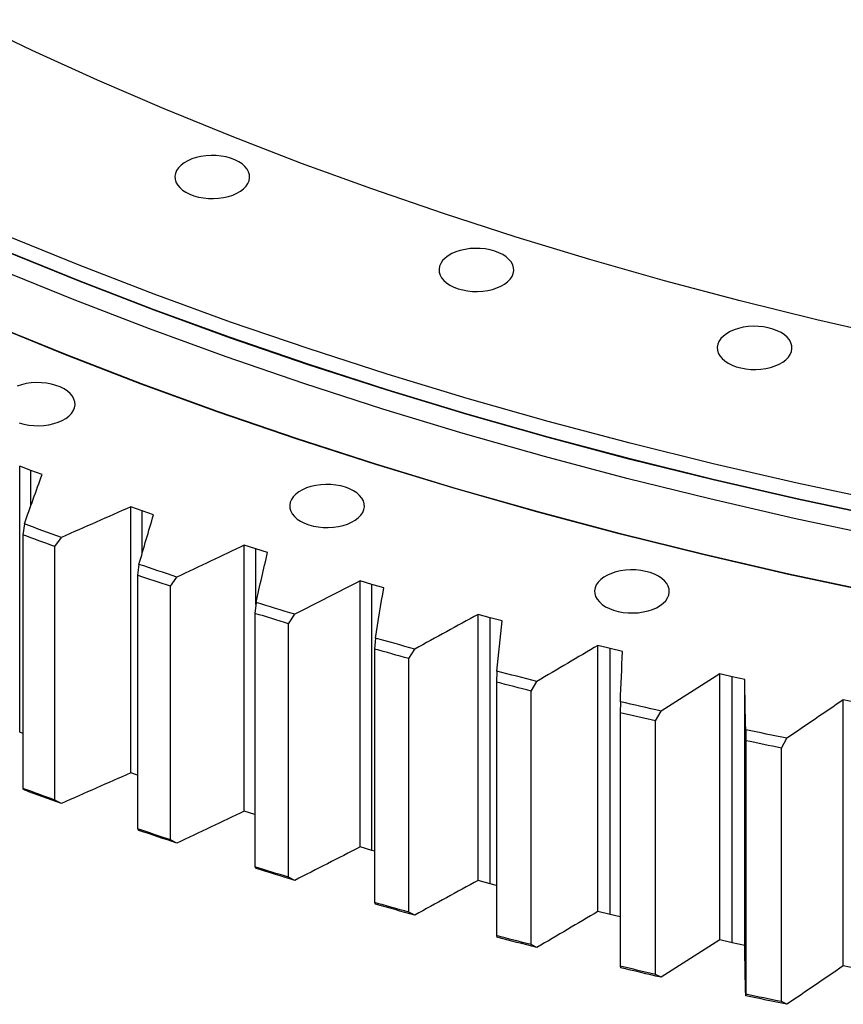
# Model space of a CAD drawing. Header units: millimetres. Extents: x -1667 to 19198, y 41631 to 57243.
# Tile 11 of 19: x 10258 to 10688, y 48447 to 48961. Entities that reach past the tile are written whole.
import ezdxf

# ---------------------------------------------------------------- set-up
doc = ezdxf.new("R2010")
doc.units = ezdxf.units.MM
doc.header["$LTSCALE"] = 100

msp = doc.modelspace()

# ---------------------------------------------------------------- linework, layer by layer
at = {"color": 7, "linetype": 'Continuous', "lineweight": 25}
for p, q in [((10264.07, 48725.82), (10258.27, 48728.03)), ((10258.27, 48589.22), (10258.27, 48728.03)), ((10269.9, 48723.64), (10264.07, 48725.82)), ((10322.11, 48704.76), (10316.18, 48706.85)), ((10316.18, 48568.04), (10316.18, 48706.85)), ((10328.08, 48702.71), (10322.11, 48704.76)), ((10260.69, 48697.92), (10259.83, 48692.23)), ((10259.83, 48692.23), (10259.83, 48559.95)), ((10276.63, 48686.14), (10280.03, 48690.9)), ((10381.42, 48684.92), (10375.37, 48686.89)), ((10375.37, 48548.08), (10375.37, 48686.89)), ((10276.63, 48553.86), (10276.63, 48686.14)), ((10387.51, 48683), (10381.42, 48684.92)), ((10320.47, 48676.81), (10319.76, 48671.11)), ((10319.76, 48671.11), (10319.76, 48538.83)), ((10336.93, 48665.37), (10340.24, 48670.2)), ((10441.93, 48666.33), (10435.76, 48668.17)), ((10435.76, 48529.36), (10435.76, 48668.17)), ((10448.14, 48664.53), (10441.93, 48666.33)), ((10441.93, 48527.52), (10441.93, 48666.33)), ((10336.93, 48533.09), (10336.93, 48665.37)), ((10381.52, 48656.96), (10380.97, 48651.24)), ((10380.97, 48651.24), (10380.97, 48518.96)), ((10398.48, 48645.86), (10401.69, 48650.76)), ((10398.48, 48513.58), (10398.48, 48645.86)), ((10503.56, 48649), (10497.28, 48650.71)), ((10497.28, 48511.9), (10497.28, 48650.71)), ((10509.88, 48647.33), (10503.56, 48649)), ((10503.56, 48510.19), (10503.56, 48649)), ((10443.77, 48638.38), (10443.37, 48632.66)), ((10443.37, 48632.66), (10443.37, 48500.38)), ((10461.2, 48627.64), (10464.31, 48632.61)), ((10566.23, 48632.96), (10559.84, 48634.54)), ((10559.84, 48495.73), (10559.84, 48634.54)), ((10572.64, 48631.42), (10566.23, 48632.96)), ((10566.23, 48494.15), (10566.23, 48632.96)), ((10461.2, 48495.36), (10461.2, 48627.64)), ((10507.14, 48621.11), (10506.88, 48615.38)), ((10506.88, 48615.38), (10506.88, 48483.1)), ((10525.02, 48610.73), (10528.02, 48615.76)), ((10629.85, 48618.22), (10623.37, 48619.67)), ((10623.37, 48480.86), (10623.37, 48619.67)), ((10636.35, 48616.82), (10629.85, 48618.22)), ((10629.85, 48479.41), (10629.85, 48618.22)), ((10636.35, 48478.01), (10636.35, 48616.82)), ((10525.02, 48478.45), (10525.02, 48610.73)), ((10571.53, 48605.16), (10571.44, 48599.42)), ((10694.34, 48604.82), (10687.78, 48606.13)), ((10687.78, 48467.32), (10687.78, 48606.13)), ((10571.44, 48599.42), (10571.44, 48467.14)), ((10589.85, 48595.16), (10592.74, 48600.25)), ((10589.85, 48462.88), (10589.85, 48595.16)), ((10259.83, 48588.62), (10258.27, 48589.22)), ((10636.88, 48590.56), (10636.94, 48584.82)), ((10636.94, 48584.82), (10636.94, 48452.54)), ((10655.6, 48580.94), (10658.37, 48586.09)), ((10655.6, 48448.66), (10655.6, 48580.94)), ((10319.76, 48566.78), (10316.18, 48568.04)), ((10259.83, 48559.95), (10260.69, 48559.11)), ((10280.03, 48552.09), (10276.63, 48553.86)), ((10380.97, 48546.26), (10375.37, 48548.08)), ((10319.76, 48538.83), (10320.47, 48538)), ((10340.24, 48531.39), (10336.93, 48533.09)), ((10441.93, 48527.52), (10435.76, 48529.36)), ((10443.37, 48527.1), (10441.93, 48527.52)), ((10380.97, 48518.96), (10381.52, 48518.15)), ((10401.69, 48511.95), (10398.48, 48513.58)), ((10503.56, 48510.19), (10497.28, 48511.9)), ((10506.88, 48509.31), (10503.56, 48510.19)), ((10443.37, 48500.38), (10443.77, 48499.57)), ((10464.31, 48493.8), (10461.2, 48495.36)), ((10566.23, 48494.15), (10559.84, 48495.73)), ((10571.44, 48492.89), (10566.23, 48494.15)), ((10506.88, 48483.1), (10507.14, 48482.3)), ((10528.02, 48476.95), (10525.02, 48478.45)), ((10629.85, 48479.41), (10623.37, 48480.86)), ((10636.35, 48478.01), (10629.85, 48479.41)), ((10571.44, 48467.14), (10571.53, 48466.35)), ((10694.34, 48466.01), (10687.78, 48467.32)), ((10592.74, 48461.44), (10589.85, 48462.88)), ((10636.94, 48452.54), (10636.88, 48451.74)), ((10658.37, 48447.28), (10655.6, 48448.66))]:
    msp.add_line(p, q, dxfattribs=at)
at = {"color": 82, "linetype": 'Continuous', "lineweight": 25}
for p, q in [((10264.07, 48707.38), (10264.07, 48725.82)), ((10322.11, 48682.42), (10322.11, 48704.76)), ((10381.42, 48655.93), (10381.42, 48684.92))]:
    msp.add_line(p, q, dxfattribs=at)
at = {"color": 7, "linetype": 'Continuous', "lineweight": 25, "flags": 128}
for points in [[(10714.23, 48795.16), (10673.89, 48804.45), (10633.99, 48814.35), (10594.55, 48824.84), (10555.59, 48835.93), (10517.16, 48847.61), (10479.26, 48859.86), (10441.94, 48872.68), (10405.21, 48886.06), (10369.1, 48899.99), (10333.63, 48914.46), (10298.83, 48929.46), (10264.72, 48944.98), (10231.33, 48961.01)], [(10344.92, 48870.96), (10346.92, 48869.95), (10349.15, 48869.11), (10351.55, 48868.45), (10354.09, 48867.98), (10356.71, 48867.72), (10359.37, 48867.67), (10362.02, 48867.83), (10364.6, 48868.19), (10367.08, 48868.76), (10369.4, 48869.51), (10371.52, 48870.44), (10373.4, 48871.52), (10375.01, 48872.75), (10376.31, 48874.09), (10377.29, 48875.52), (10377.92, 48877.01), (10378.19, 48878.54), (10378.1, 48880.07), (10377.65, 48881.59), (10376.84, 48883.05), (10375.7, 48884.44), (10374.24, 48885.72), (10372.49, 48886.88), (10370.49, 48887.89), (10368.26, 48888.73), (10365.86, 48889.39), (10363.32, 48889.86), (10360.7, 48890.12), (10358.04, 48890.17), (10355.39, 48890.02), (10352.8, 48889.65), (10350.33, 48889.09), (10348.01, 48888.33), (10345.89, 48887.41), (10344.01, 48886.32), (10342.4, 48885.1), (10341.09, 48883.76), (10340.12, 48882.33), (10339.49, 48880.83), (10339.22, 48879.31), (10339.31, 48877.77), (10339.76, 48876.26), (10340.56, 48874.79), (10341.71, 48873.4), (10343.17, 48872.12), (10344.92, 48870.96)], [(10707.91, 48709.75), (10663.7, 48719.17), (10619.93, 48729.25), (10576.64, 48739.99), (10533.84, 48751.38), (10491.58, 48763.41), (10449.88, 48776.07), (10408.76, 48789.37), (10368.27, 48803.27), (10328.41, 48817.79), (10289.23, 48832.9), (10250.75, 48848.6)], [(10482.65, 48822.5), (10484.65, 48821.49), (10486.88, 48820.64), (10489.28, 48819.98), (10491.82, 48819.52), (10494.44, 48819.26), (10497.1, 48819.21), (10499.75, 48819.36), (10502.34, 48819.73), (10504.81, 48820.29), (10507.13, 48821.04), (10509.25, 48821.97), (10511.13, 48823.06), (10512.74, 48824.28), (10514.05, 48825.62), (10515.02, 48827.05), (10515.65, 48828.54), (10515.93, 48830.07), (10515.83, 48831.61), (10515.38, 48833.12), (10514.58, 48834.59), (10513.43, 48835.97), (10511.97, 48837.26), (10510.23, 48838.42), (10508.22, 48839.43), (10505.99, 48840.27), (10503.59, 48840.93), (10501.05, 48841.39), (10498.43, 48841.65), (10495.77, 48841.71), (10493.12, 48841.55), (10490.54, 48841.19), (10488.06, 48840.62), (10485.74, 48839.87), (10483.62, 48838.94), (10481.74, 48837.86), (10480.13, 48836.63), (10478.83, 48835.29), (10477.85, 48833.86), (10477.22, 48832.37), (10476.95, 48830.84), (10477.04, 48829.31), (10477.49, 48827.79), (10478.3, 48826.33), (10479.44, 48824.94), (10480.9, 48823.65), (10482.65, 48822.5)], [(10707.91, 48701.59), (10663.7, 48711), (10619.93, 48721.08), (10576.64, 48731.82), (10533.84, 48743.21), (10491.58, 48755.24), (10449.88, 48767.91), (10408.76, 48781.2), (10368.27, 48795.11), (10328.41, 48809.63), (10289.23, 48824.74), (10250.75, 48840.44)], [(10707.91, 48701.38), (10663.7, 48710.8), (10619.93, 48720.88), (10576.64, 48731.62), (10533.84, 48743.01), (10491.58, 48755.04), (10449.88, 48767.7), (10408.76, 48781), (10368.27, 48794.9), (10328.41, 48809.42), (10289.23, 48824.53), (10250.75, 48840.23)], [(10706.41, 48691.38), (10662.09, 48700.82), (10618.21, 48710.93), (10574.81, 48721.69), (10531.91, 48733.11), (10489.54, 48745.17), (10447.73, 48757.87), (10406.51, 48771.19), (10365.92, 48785.14), (10325.96, 48799.69), (10286.68, 48814.84), (10248.11, 48830.58)], [(10703.74, 48662.12), (10659.22, 48671.6), (10615.15, 48681.75), (10571.55, 48692.57), (10528.46, 48704.04), (10485.91, 48716.15), (10443.91, 48728.9), (10402.51, 48742.29), (10361.74, 48756.29), (10321.61, 48770.91), (10282.15, 48786.13), (10243.4, 48801.94)], [(10703.82, 48662.26), (10659.31, 48671.74), (10615.25, 48681.89), (10571.66, 48692.7), (10528.57, 48704.17), (10486.02, 48716.28), (10444.03, 48729.03), (10402.64, 48742.41), (10361.87, 48756.42), (10321.74, 48771.03), (10282.29, 48786.25), (10243.55, 48802.06)], [(10627.74, 48781.81), (10629.74, 48780.8), (10631.97, 48779.96), (10634.37, 48779.3), (10636.91, 48778.83), (10639.53, 48778.57), (10642.19, 48778.52), (10644.84, 48778.68), (10647.43, 48779.04), (10649.9, 48779.6), (10652.22, 48780.36), (10654.34, 48781.28), (10656.22, 48782.37), (10657.83, 48783.6), (10659.14, 48784.93), (10660.11, 48786.36), (10660.74, 48787.86), (10661.02, 48789.39), (10660.92, 48790.92), (10660.47, 48792.43), (10659.67, 48793.9), (10658.52, 48795.29), (10657.06, 48796.57), (10655.32, 48797.73), (10653.31, 48798.74), (10651.08, 48799.58), (10648.68, 48800.24), (10646.14, 48800.71), (10643.52, 48800.97), (10640.86, 48801.02), (10638.21, 48800.86), (10635.63, 48800.5), (10633.15, 48799.94), (10630.83, 48799.18), (10628.71, 48798.25), (10626.83, 48797.17), (10625.22, 48795.94), (10623.92, 48794.6), (10622.94, 48793.17), (10622.31, 48791.68), (10622.04, 48790.15), (10622.13, 48788.62), (10622.58, 48787.1), (10623.39, 48785.64), (10624.53, 48784.25), (10625.99, 48782.97), (10627.74, 48781.81)], [(10258.06, 48750.59), (10260.47, 48749.93), (10263, 48749.47), (10265.63, 48749.21), (10268.29, 48749.16), (10270.93, 48749.31), (10273.52, 48749.68), (10276, 48750.24), (10278.32, 48750.99), (10280.44, 48751.92), (10282.32, 48753.01), (10283.93, 48754.23), (10285.23, 48755.57), (10286.21, 48757), (10286.84, 48758.49), (10287.11, 48760.02), (10287.02, 48761.56), (10286.57, 48763.07), (10285.76, 48764.54), (10284.62, 48765.92), (10283.16, 48767.21), (10281.41, 48768.37), (10279.4, 48769.38), (10277.18, 48770.22), (10274.78, 48770.88), (10272.24, 48771.34), (10269.62, 48771.6), (10266.96, 48771.66), (10264.31, 48771.5), (10261.72, 48771.14), (10259.25, 48770.57), (10256.93, 48769.82)], [(10404.77, 48699.34), (10406.78, 48698.33), (10409, 48697.48), (10411.41, 48696.82), (10413.94, 48696.36), (10416.57, 48696.1), (10419.22, 48696.04), (10421.87, 48696.2), (10424.46, 48696.57), (10426.93, 48697.13), (10429.25, 48697.88), (10431.37, 48698.81), (10433.26, 48699.9), (10434.86, 48701.12), (10436.17, 48702.46), (10437.15, 48703.89), (10437.78, 48705.38), (10438.05, 48706.91), (10437.96, 48708.45), (10437.5, 48709.96), (10436.7, 48711.43), (10435.56, 48712.81), (10434.1, 48714.1), (10432.35, 48715.26), (10430.34, 48716.27), (10428.12, 48717.11), (10425.71, 48717.77), (10423.18, 48718.23), (10420.55, 48718.49), (10417.89, 48718.55), (10415.25, 48718.39), (10412.66, 48718.03), (10410.18, 48717.46), (10407.86, 48716.71), (10405.74, 48715.78), (10403.86, 48714.69), (10402.25, 48713.47), (10400.95, 48712.13), (10399.97, 48710.7), (10399.34, 48709.21), (10399.07, 48707.68), (10399.16, 48706.14), (10399.61, 48704.63), (10400.42, 48703.17), (10401.56, 48701.78), (10403.02, 48700.49), (10404.77, 48699.34)], [(10280.03, 48690.9), (10277.61, 48691.77), (10275.18, 48692.64), (10272.76, 48693.52), (10270.34, 48694.39), (10267.93, 48695.27), (10265.51, 48696.15), (10263.1, 48697.03), (10260.69, 48697.92)], [(10276.63, 48686.14), (10274.52, 48686.89), (10272.42, 48687.65), (10270.32, 48688.41), (10268.22, 48689.17), (10266.12, 48689.94), (10264.02, 48690.7), (10261.92, 48691.46), (10259.83, 48692.23)], [(10340.24, 48670.2), (10337.76, 48671.02), (10335.28, 48671.84), (10332.81, 48672.67), (10330.34, 48673.49), (10327.87, 48674.32), (10325.4, 48675.15), (10322.93, 48675.98), (10320.47, 48676.81)], [(10563.77, 48654.75), (10565.78, 48653.74), (10568, 48652.89), (10570.41, 48652.23), (10572.94, 48651.77), (10575.56, 48651.51), (10578.22, 48651.46), (10580.87, 48651.61), (10583.46, 48651.98), (10585.93, 48652.54), (10588.25, 48653.29), (10590.37, 48654.22), (10592.26, 48655.31), (10593.86, 48656.53), (10595.17, 48657.87), (10596.15, 48659.3), (10596.78, 48660.79), (10597.05, 48662.32), (10596.96, 48663.86), (10596.5, 48665.37), (10595.7, 48666.84), (10594.56, 48668.22), (10593.1, 48669.51), (10591.35, 48670.67), (10589.34, 48671.68), (10587.12, 48672.52), (10584.71, 48673.18), (10582.18, 48673.64), (10579.55, 48673.91), (10576.89, 48673.96), (10574.25, 48673.8), (10571.66, 48673.44), (10569.18, 48672.87), (10566.86, 48672.12), (10564.74, 48671.19), (10562.86, 48670.11), (10561.25, 48668.88), (10559.95, 48667.54), (10558.97, 48666.11), (10558.34, 48664.62), (10558.07, 48663.09), (10558.16, 48661.56), (10558.61, 48660.04), (10559.42, 48658.58), (10560.56, 48657.19), (10562.02, 48655.91), (10563.77, 48654.75)], [(10336.93, 48665.37), (10334.78, 48666.08), (10332.63, 48666.79), (10330.48, 48667.51), (10328.33, 48668.23), (10326.19, 48668.94), (10324.04, 48669.66), (10321.9, 48670.39), (10319.76, 48671.11)], [(10401.69, 48650.76), (10399.16, 48651.53), (10396.64, 48652.3), (10394.11, 48653.07), (10391.59, 48653.84), (10389.07, 48654.62), (10386.55, 48655.4), (10384.04, 48656.18), (10381.52, 48656.96)], [(10398.48, 48645.86), (10396.28, 48646.53), (10394.09, 48647.2), (10391.9, 48647.87), (10389.71, 48648.54), (10387.52, 48649.21), (10385.34, 48649.89), (10383.15, 48650.56), (10380.97, 48651.24)], [(10464.31, 48632.61), (10461.74, 48633.32), (10459.16, 48634.04), (10456.59, 48634.76), (10454.03, 48635.48), (10451.46, 48636.2), (10448.9, 48636.93), (10446.33, 48637.65), (10443.77, 48638.38)], [(10461.2, 48627.64), (10458.97, 48628.26), (10456.74, 48628.89), (10454.5, 48629.51), (10452.27, 48630.14), (10450.05, 48630.76), (10447.82, 48631.39), (10445.59, 48632.02), (10443.37, 48632.66)], [(10528.02, 48615.76), (10525.4, 48616.42), (10522.79, 48617.09), (10520.18, 48617.75), (10517.56, 48618.42), (10514.95, 48619.09), (10512.35, 48619.76), (10509.74, 48620.43), (10507.14, 48621.11)], [(10525.02, 48610.73), (10522.75, 48611.31), (10520.48, 48611.88), (10518.21, 48612.46), (10515.94, 48613.04), (10513.68, 48613.62), (10511.41, 48614.21), (10509.15, 48614.79), (10506.88, 48615.38)], [(10592.74, 48600.25), (10590.08, 48600.86), (10587.43, 48601.46), (10584.77, 48602.07), (10582.12, 48602.69), (10579.47, 48603.3), (10576.82, 48603.92), (10574.18, 48604.54), (10571.53, 48605.16)], [(10589.85, 48595.16), (10587.54, 48595.69), (10585.24, 48596.22), (10582.93, 48596.75), (10580.63, 48597.28), (10578.33, 48597.81), (10576.03, 48598.35), (10573.73, 48598.88), (10571.44, 48599.42)], [(10658.37, 48586.09), (10655.68, 48586.64), (10652.99, 48587.19), (10650.3, 48587.75), (10647.62, 48588.3), (10644.93, 48588.86), (10642.24, 48589.42), (10639.56, 48589.99), (10636.88, 48590.56)], [(10655.6, 48580.94), (10653.27, 48581.42), (10650.93, 48581.9), (10648.59, 48582.38), (10646.26, 48582.86), (10643.93, 48583.35), (10641.6, 48583.84), (10639.27, 48584.33), (10636.94, 48584.82)], [(10276.63, 48553.86), (10274.52, 48554.62), (10272.42, 48555.37), (10270.32, 48556.13), (10268.22, 48556.89), (10266.12, 48557.66), (10264.02, 48558.42), (10261.92, 48559.19), (10259.83, 48559.95)], [(10280.03, 48552.09), (10277.61, 48552.96), (10275.18, 48553.83), (10272.76, 48554.71), (10270.34, 48555.58), (10267.93, 48556.46), (10265.51, 48557.34), (10263.1, 48558.22), (10260.69, 48559.11)], [(10336.93, 48533.09), (10334.78, 48533.8), (10332.63, 48534.51), (10330.48, 48535.23), (10328.33, 48535.95), (10326.19, 48536.67), (10324.04, 48537.39), (10321.9, 48538.11), (10319.76, 48538.83)], [(10340.24, 48531.39), (10337.76, 48532.21), (10335.28, 48533.03), (10332.81, 48533.85), (10330.34, 48534.68), (10327.87, 48535.51), (10325.4, 48536.34), (10322.93, 48537.17), (10320.47, 48538)], [(10398.48, 48513.58), (10396.28, 48514.25), (10394.09, 48514.92), (10391.9, 48515.59), (10389.71, 48516.26), (10387.52, 48516.93), (10385.34, 48517.61), (10383.15, 48518.28), (10380.97, 48518.96)], [(10401.69, 48511.95), (10399.16, 48512.72), (10396.64, 48513.49), (10394.11, 48514.26), (10391.59, 48515.03), (10389.07, 48515.81), (10386.55, 48516.59), (10384.04, 48517.37), (10381.52, 48518.15)], [(10461.2, 48495.36), (10458.97, 48495.98), (10456.74, 48496.61), (10454.5, 48497.23), (10452.27, 48497.86), (10450.05, 48498.48), (10447.82, 48499.11), (10445.59, 48499.74), (10443.37, 48500.38)], [(10464.31, 48493.8), (10461.74, 48494.51), (10459.16, 48495.23), (10456.59, 48495.95), (10454.03, 48496.67), (10451.46, 48497.39), (10448.9, 48498.11), (10446.33, 48498.84), (10443.77, 48499.57)], [(10525.02, 48478.45), (10522.75, 48479.03), (10520.48, 48479.61), (10518.21, 48480.18), (10515.94, 48480.76), (10513.68, 48481.34), (10511.41, 48481.93), (10509.15, 48482.51), (10506.88, 48483.1)], [(10528.02, 48476.95), (10525.4, 48477.61), (10522.79, 48478.28), (10520.18, 48478.94), (10517.56, 48479.61), (10514.95, 48480.28), (10512.35, 48480.95), (10509.74, 48481.62), (10507.14, 48482.3)], [(10589.85, 48462.88), (10587.54, 48463.41), (10585.24, 48463.94), (10582.93, 48464.47), (10580.63, 48465), (10578.33, 48465.53), (10576.03, 48466.07), (10573.73, 48466.6), (10571.44, 48467.14)], [(10592.74, 48461.44), (10590.08, 48462.04), (10587.43, 48462.65), (10584.77, 48463.26), (10582.12, 48463.88), (10579.47, 48464.49), (10576.82, 48465.11), (10574.18, 48465.73), (10571.53, 48466.35)], [(10658.37, 48447.28), (10655.68, 48447.83), (10652.99, 48448.38), (10650.3, 48448.93), (10647.62, 48449.49), (10644.93, 48450.05), (10642.24, 48450.61), (10639.56, 48451.18), (10636.88, 48451.74)], [(10655.6, 48448.66), (10653.27, 48449.14), (10650.93, 48449.62), (10648.59, 48450.1), (10646.26, 48450.59), (10643.93, 48451.07), (10641.6, 48451.56), (10639.27, 48452.05), (10636.94, 48452.54)]]:
    msp.add_lwpolyline(points, dxfattribs=at)
at = {"color": 7, "linetype": 'Continuous', "lineweight": 25}
for points in [[(10260.69, 48697.92), (10263.74, 48706.5), (10266.81, 48715.07), (10269.9, 48723.64)], [(10316.18, 48706.85), (10304.15, 48701.53), (10292.1, 48696.21), (10280.03, 48690.9)], [(10320.47, 48676.81), (10322.99, 48685.45), (10325.52, 48694.08), (10328.08, 48702.71)], [(10375.37, 48686.89), (10363.68, 48681.32), (10351.97, 48675.76), (10340.24, 48670.2)], [(10381.52, 48656.96), (10383.5, 48665.64), (10385.5, 48674.32), (10387.51, 48683)], [(10435.76, 48668.17), (10424.42, 48662.36), (10413.07, 48656.56), (10401.69, 48650.76)], [(10443.77, 48638.38), (10445.21, 48647.1), (10446.66, 48655.82), (10448.14, 48664.53)], [(10497.28, 48650.71), (10486.31, 48644.67), (10475.32, 48638.64), (10464.31, 48632.61)], [(10507.14, 48621.11), (10508.03, 48629.85), (10508.94, 48638.59), (10509.88, 48647.33)], [(10559.84, 48634.54), (10549.25, 48628.27), (10538.65, 48622.02), (10528.02, 48615.76)], [(10571.53, 48605.16), (10571.88, 48613.92), (10572.25, 48622.67), (10572.64, 48631.42)], [(10623.37, 48619.67), (10613.18, 48613.19), (10602.97, 48606.72), (10592.74, 48600.25)], [(10636.88, 48590.56), (10636.68, 48599.31), (10636.51, 48608.07), (10636.35, 48616.82)], [(10687.78, 48606.13), (10678, 48599.45), (10668.2, 48592.76), (10658.37, 48586.09)], [(10316.18, 48568.04), (10304.15, 48562.72), (10292.1, 48557.4), (10280.03, 48552.09)], [(10375.37, 48548.08), (10363.68, 48542.51), (10351.97, 48536.95), (10340.24, 48531.39)], [(10435.76, 48529.36), (10424.42, 48523.55), (10413.07, 48517.75), (10401.69, 48511.95)], [(10497.28, 48511.9), (10486.31, 48505.86), (10475.32, 48499.82), (10464.31, 48493.8)], [(10559.84, 48495.73), (10549.25, 48489.46), (10538.65, 48483.2), (10528.02, 48476.95)], [(10623.37, 48480.86), (10613.18, 48474.38), (10602.97, 48467.91), (10592.74, 48461.44)], [(10636.88, 48451.74), (10636.68, 48460.5), (10636.51, 48469.26), (10636.35, 48478.01)], [(10687.78, 48467.32), (10678, 48460.63), (10668.2, 48453.95), (10658.37, 48447.28)]]:
    msp.add_open_spline(points, degree=3, dxfattribs=at)

doc.saveas('drawing.dxf')
